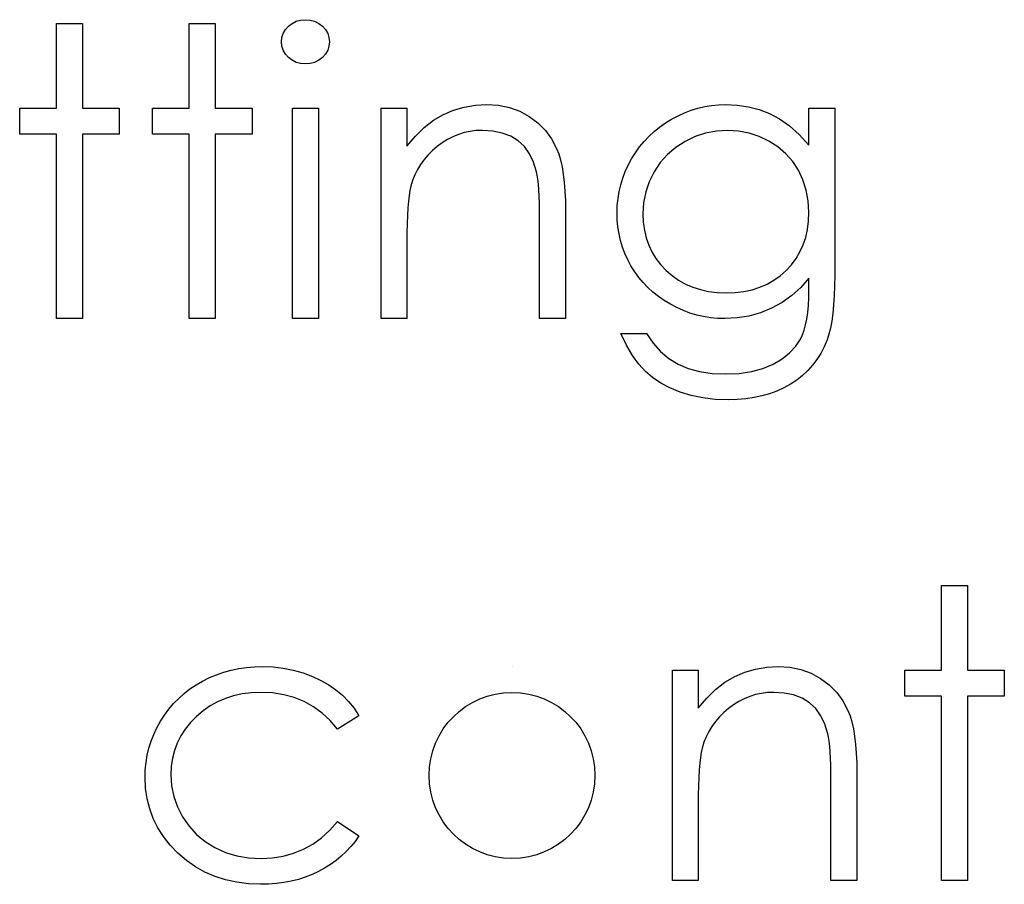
# Model space of a CAD drawing. Header units: inches. Extents: x 370 to 474, y 80 to 168.
# Tile 108 of 170: x 429.427 to 429.899, y 87.493 to 87.907. Entities that reach past the tile are written whole.
import ezdxf

# ---------------------------------------------------------------- set-up
doc = ezdxf.new("R2010")
doc.units = ezdxf.units.IN
doc.header["$LTSCALE"] = 0.5
doc.header["$MEASUREMENT"] = 0

msp = doc.modelspace()

# ---------------------------------------------------------------- linework, layer by layer
at = {"color": 7, "linetype": 'Continuous'}
for p, q in [((429.4448318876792, 87.90542502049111), (429.4571985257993, 87.90542502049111)), ((429.4448322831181, 87.86479308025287), (429.4448322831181, 87.90542502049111)), ((429.4571985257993, 87.90542502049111), (429.4571985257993, 87.90542502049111)), ((429.4571985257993, 87.90542502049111), (429.4571985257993, 87.86479308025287)), ((429.5084299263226, 87.90542502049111), (429.5207963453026, 87.90542502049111)), ((429.5084301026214, 87.86479308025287), (429.5084301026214, 87.90542502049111)), ((429.5207963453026, 87.90542502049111), (429.5207963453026, 87.90542502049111)), ((429.5207963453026, 87.90542502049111), (429.5207963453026, 87.86479308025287)), ((429.554499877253, 87.9024438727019), (429.5559628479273, 87.90407246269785)), ((429.5559628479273, 87.90407246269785), (429.5577294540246, 87.90542502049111)), ((429.5577294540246, 87.90542502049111), (429.5596892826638, 87.90641873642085)), ((429.5596892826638, 87.90641873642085), (429.5617595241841, 87.90699840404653)), ((429.5617595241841, 87.90699840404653), (429.5640229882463, 87.90719162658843)), ((429.5640224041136, 87.90719162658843), (429.5663140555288, 87.90699840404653)), ((429.5663140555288, 87.90699840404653), (429.5684395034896, 87.90641873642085)), ((429.5684395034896, 87.90641873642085), (429.5703993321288, 87.90542502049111)), ((429.5703993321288, 87.90542502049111), (429.5721659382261, 87.90407246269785)), ((429.5721659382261, 87.90407246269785), (429.5736565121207, 87.9024438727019)), ((429.5525952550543, 87.89653678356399), (429.5528160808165, 87.89866223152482)), ((429.5528160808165, 87.89866223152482), (429.5534509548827, 87.90062206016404)), ((429.5534509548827, 87.90062206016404), (429.554499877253, 87.9024438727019)), ((429.5736565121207, 87.9024438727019), (429.574705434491, 87.90062206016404)), ((429.574705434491, 87.90062206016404), (429.5753403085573, 87.89866223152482)), ((429.5753403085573, 87.89866223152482), (429.5755611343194, 87.89653678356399)), ((429.5528160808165, 87.8944665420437), (429.5525952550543, 87.89653678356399)), ((429.5525952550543, 87.89653678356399), (429.5525952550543, 87.89653678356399)), ((429.5534509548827, 87.89253431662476), (429.5528160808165, 87.8944665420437)), ((429.5753403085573, 87.8944665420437), (429.574705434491, 87.89253431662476)), ((429.5755611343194, 87.89653678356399), (429.5753403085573, 87.8944665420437)), ((429.5755611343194, 87.89653678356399), (429.5755611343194, 87.89653678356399)), ((429.554499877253, 87.89074010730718), (429.5534509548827, 87.89253431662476)), ((429.5559628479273, 87.88911151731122), (429.554499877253, 87.89074010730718)), ((429.5577294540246, 87.88775895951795), (429.5559628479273, 87.88911151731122)), ((429.5721659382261, 87.88911151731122), (429.5703993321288, 87.88775895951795)), ((429.5736565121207, 87.89074010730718), (429.5721659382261, 87.88911151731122)), ((429.574705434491, 87.89253431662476), (429.5736565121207, 87.89074010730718)), ((429.5596892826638, 87.88676524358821), (429.5577294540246, 87.88775895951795)), ((429.5617595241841, 87.88618557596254), (429.5596892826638, 87.88676524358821)), ((429.5640229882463, 87.88599235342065), (429.5617595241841, 87.88618557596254)), ((429.5663140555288, 87.88618557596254), (429.5640229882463, 87.88599235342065)), ((429.5640229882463, 87.88599235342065), (429.5640229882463, 87.88599235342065)), ((429.5684395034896, 87.88676524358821), (429.5663140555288, 87.88618557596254)), ((429.5703993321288, 87.88775895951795), (429.5684395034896, 87.88676524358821)), ((429.6350184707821, 87.86388217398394), (429.6401250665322, 87.86537274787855)), ((429.6401250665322, 87.86537274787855), (429.6454524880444, 87.8662560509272)), ((429.6454524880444, 87.8662560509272), (429.6509731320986, 87.86655968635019)), ((429.6509731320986, 87.86655968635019), (429.6509731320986, 87.86655968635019)), ((429.6509731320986, 87.86655968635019), (429.6565489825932, 87.86620084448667)), ((429.6565489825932, 87.86620084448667), (429.6617935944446, 87.86515192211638)), ((429.7520837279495, 87.86482068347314), (429.7553409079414, 87.86556597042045)), ((429.7553409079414, 87.86556597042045), (429.7586532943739, 87.86611803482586)), ((429.7586532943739, 87.86611803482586), (429.7619932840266, 87.8664492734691)), ((429.7619932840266, 87.8664492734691), (429.7653608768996, 87.86655968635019)), ((429.7653608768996, 87.86655968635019), (429.7653608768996, 87.86655968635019)), ((429.7653608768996, 87.86655968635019), (429.7709091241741, 87.86628365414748)), ((429.7709091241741, 87.86628365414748), (429.7762641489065, 87.86548316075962)), ((429.7762641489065, 87.86548316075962), (429.7814259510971, 87.86415820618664)), ((429.4271662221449, 87.85242683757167), (429.4271662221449, 87.86479308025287)), ((429.4271662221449, 87.86479308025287), (429.4271662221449, 87.86479308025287)), ((429.4271662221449, 87.86479308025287), (429.4448322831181, 87.86479308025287)), ((429.4448322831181, 87.86479308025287), (429.4448322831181, 87.86479308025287)), ((429.4571985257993, 87.86479308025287), (429.4571985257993, 87.86479308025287)), ((429.4571985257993, 87.86479308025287), (429.4748645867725, 87.86479308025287)), ((429.4748645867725, 87.86479308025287), (429.4748645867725, 87.86479308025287)), ((429.4748645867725, 87.86479308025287), (429.4748645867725, 87.85242683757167)), ((429.4907640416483, 87.85242683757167), (429.4907640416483, 87.86479308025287)), ((429.4907640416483, 87.86479308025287), (429.4907640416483, 87.86479308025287)), ((429.4907640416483, 87.86479308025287), (429.5084301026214, 87.86479308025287)), ((429.5084301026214, 87.86479308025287), (429.5084301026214, 87.86479308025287)), ((429.5207963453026, 87.86479308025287), (429.5207963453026, 87.86479308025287)), ((429.5207963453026, 87.86479308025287), (429.5384624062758, 87.86479308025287)), ((429.5384624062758, 87.86479308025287), (429.5384624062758, 87.86479308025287)), ((429.5384624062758, 87.86479308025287), (429.5384624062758, 87.85242683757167)), ((429.5578947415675, 87.86479308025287), (429.5702613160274, 87.86479308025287)), ((429.5578950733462, 87.76409653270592), (429.5578950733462, 87.86479308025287)), ((429.5702613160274, 87.86479308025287), (429.5702613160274, 87.86479308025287)), ((429.5702613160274, 87.86479308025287), (429.5702613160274, 87.76409653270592)), ((429.6002932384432, 87.86479308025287), (429.612659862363, 87.86479308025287)), ((429.6002936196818, 87.76409653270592), (429.6002936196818, 87.86479308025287)), ((429.612659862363, 87.86479308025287), (429.612659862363, 87.86479308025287)), ((429.612659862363, 87.86479308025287), (429.612659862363, 87.84663016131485)), ((429.6254401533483, 87.85907921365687), (429.6301327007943, 87.86181193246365)), ((429.6301327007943, 87.86181193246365), (429.6350184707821, 87.86388217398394)), ((429.6617935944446, 87.86515192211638), (429.6667069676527, 87.8633577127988)), ((429.6667069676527, 87.8633577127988), (429.6712891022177, 87.86087342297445)), ((429.6712891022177, 87.86087342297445), (429.6754295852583, 87.85778186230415)), ((429.7394966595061, 87.85957607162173), (429.7425882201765, 87.86120466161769)), ((429.7425882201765, 87.86120466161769), (429.745707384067, 87.86264002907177)), ((429.745707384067, 87.86264002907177), (429.7488817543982, 87.8638269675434)), ((429.7488817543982, 87.8638269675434), (429.7520837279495, 87.86482068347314)), ((429.7814259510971, 87.86415820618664), (429.7863945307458, 87.86228118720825)), ((429.7863945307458, 87.86228118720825), (429.7912250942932, 87.85974169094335)), ((429.8052194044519, 87.86479308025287), (429.8175861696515, 87.86479308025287)), ((429.8052199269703, 87.84718222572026), (429.8052199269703, 87.86479308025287)), ((429.8175861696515, 87.86479308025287), (429.8175861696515, 87.86479308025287)), ((429.8175861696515, 87.86479308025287), (429.8175861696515, 87.78488175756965)), ((429.6209684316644, 87.85565641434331), (429.6254401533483, 87.85907921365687)), ((429.6754295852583, 87.85778186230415), (429.6790180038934, 87.85419344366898)), ((429.7336999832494, 87.8557668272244), (429.736515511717, 87.85775425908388)), ((429.736515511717, 87.85775425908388), (429.7394966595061, 87.85957607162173)), ((429.7912250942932, 87.85974169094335), (429.7960004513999, 87.85637409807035)), ((429.7960004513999, 87.85637409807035), (429.8006377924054, 87.85217840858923)), ((429.4448322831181, 87.85242683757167), (429.4271662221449, 87.85242683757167)), ((429.4271662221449, 87.85242683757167), (429.4271662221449, 87.85242683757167)), ((429.4448322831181, 87.76409653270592), (429.4448322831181, 87.85242683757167)), ((429.4448322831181, 87.85242683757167), (429.4448322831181, 87.85242683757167)), ((429.4748645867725, 87.85242683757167), (429.4571985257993, 87.85242683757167)), ((429.4571985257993, 87.85242683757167), (429.4571985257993, 87.85242683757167)), ((429.4571985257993, 87.85242683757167), (429.4571985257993, 87.76409653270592)), ((429.4748645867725, 87.85242683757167), (429.4748645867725, 87.85242683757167)), ((429.5084301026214, 87.85242683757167), (429.4907640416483, 87.85242683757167)), ((429.4907640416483, 87.85242683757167), (429.4907640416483, 87.85242683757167)), ((429.5084301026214, 87.76409653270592), (429.5084301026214, 87.85242683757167)), ((429.5084301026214, 87.85242683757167), (429.5084301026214, 87.85242683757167)), ((429.5384624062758, 87.85242683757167), (429.5207963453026, 87.85242683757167)), ((429.5207963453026, 87.85242683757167), (429.5207963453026, 87.85242683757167)), ((429.5207963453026, 87.85242683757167), (429.5207963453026, 87.76409653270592)), ((429.5384624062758, 87.85242683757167), (429.5384624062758, 87.85242683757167)), ((429.612659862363, 87.84663016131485), (429.6167175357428, 87.85148832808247)), ((429.6167175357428, 87.85148832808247), (429.6209684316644, 87.85565641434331)), ((429.6346872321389, 87.85118469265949), (429.6320925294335, 87.84988734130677)), ((429.6373647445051, 87.85228882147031), (429.6346872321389, 87.85118469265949)), ((429.6400974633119, 87.85311691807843), (429.6373647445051, 87.85228882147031)), ((429.6429405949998, 87.85372418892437), (429.6400974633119, 87.85311691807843)), ((429.6458389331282, 87.85408303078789), (429.6429405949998, 87.85372418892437)), ((429.6488200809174, 87.85419344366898), (429.6458389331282, 87.85408303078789)), ((429.6538438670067, 87.85388980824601), (429.6488200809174, 87.85419344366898)), ((429.6488200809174, 87.85419344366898), (429.6488200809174, 87.85419344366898)), ((429.658370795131, 87.8529512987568), (429.6538438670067, 87.85388980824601)), ((429.6624008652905, 87.85140551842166), (429.658370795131, 87.8529512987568)), ((429.6659340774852, 87.84922486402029), (429.6624008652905, 87.85140551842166)), ((429.6790180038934, 87.85419344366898), (429.6819991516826, 87.85010816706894)), ((429.7262471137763, 87.84889362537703), (429.728565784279, 87.85135031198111)), ((429.728565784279, 87.85135031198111), (429.7310500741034, 87.85364137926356)), ((429.7310500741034, 87.85364137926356), (429.7336999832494, 87.8557668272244)), ((429.7507311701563, 87.85123989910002), (429.7459006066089, 87.8489212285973)), ((429.7557273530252, 87.852868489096), (429.7507311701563, 87.85123989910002)), ((429.7609443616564, 87.85386220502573), (429.7557273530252, 87.852868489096)), ((429.7663543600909, 87.85419344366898), (429.7609443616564, 87.85386220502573)), ((429.7715439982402, 87.85386220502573), (429.7663545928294, 87.85419344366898)), ((429.7765677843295, 87.85292369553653), (429.7715439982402, 87.85386220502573)), ((429.7813983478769, 87.85129510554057), (429.7765677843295, 87.85292369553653)), ((429.7860632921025, 87.84905924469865), (429.7813983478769, 87.85129510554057)), ((429.8006377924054, 87.85217840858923), (429.8052199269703, 87.84718222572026)), ((429.612659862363, 87.84663016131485), (429.612659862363, 87.84663016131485)), ((429.627151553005, 87.84651974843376), (429.6248604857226, 87.84453231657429)), ((429.6295806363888, 87.84831395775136), (429.627151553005, 87.84651974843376)), ((429.6320925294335, 87.84988734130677), (429.6295806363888, 87.84831395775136)), ((429.6689428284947, 87.84643693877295), (429.6659340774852, 87.84922486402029)), ((429.671427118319, 87.84304174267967), (429.6689428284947, 87.84643693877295)), ((429.6819991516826, 87.85010816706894), (429.6844006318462, 87.84552603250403)), ((429.7240940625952, 87.84629892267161), (429.7262471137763, 87.84889362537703)), ((429.7459006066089, 87.8489212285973), (429.7414288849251, 87.84605049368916)), ((429.790396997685, 87.84627131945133), (429.7860632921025, 87.84905924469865)), ((429.8052199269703, 87.84718222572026), (429.8052199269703, 87.84718222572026)), ((429.6227902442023, 87.842462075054), (429.6209132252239, 87.84025381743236)), ((429.6248604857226, 87.84453231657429), (429.6227902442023, 87.842462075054)), ((429.6733869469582, 87.83901167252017), (429.671427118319, 87.84304174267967)), ((429.6844006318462, 87.84552603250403), (429.6853943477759, 87.84295893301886)), ((429.6853943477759, 87.84295893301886), (429.6862500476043, 87.84003299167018)), ((429.7202848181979, 87.84061265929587), (429.7221066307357, 87.84353860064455)), ((429.7221066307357, 87.84353860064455), (429.7240940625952, 87.84629892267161)), ((429.7374816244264, 87.8426552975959), (429.7340312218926, 87.83876324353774)), ((429.7414288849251, 87.84605049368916), (429.7374816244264, 87.8426552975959)), ((429.7941786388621, 87.84301413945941), (429.790396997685, 87.84627131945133)), ((429.7974634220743, 87.83928770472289), (429.7941786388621, 87.84301413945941)), ((429.6192294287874, 87.83793514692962), (429.6177664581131, 87.83550606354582)), ((429.6209132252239, 87.84025381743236), (429.6192294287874, 87.83793514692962)), ((429.674794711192, 87.83437433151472), (429.6733869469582, 87.83901167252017)), ((429.6862500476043, 87.84003299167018), (429.6869677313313, 87.83680341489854)), ((429.7172484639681, 87.83451234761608), (429.7186562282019, 87.83757630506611)), ((429.7186562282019, 87.83757630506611), (429.7202848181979, 87.84061265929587)), ((429.7340312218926, 87.83876324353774), (429.7310776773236, 87.83437433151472)), ((429.8002237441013, 87.83509201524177), (429.7974634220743, 87.83928770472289)), ((429.6164967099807, 87.83296656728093), (429.6154201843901, 87.83028905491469)), ((429.6177664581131, 87.83550606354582), (429.6164967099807, 87.83296656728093)), ((429.6751259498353, 87.83277334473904), (429.674794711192, 87.83437433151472)), ((429.674794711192, 87.83437433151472), (429.674794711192, 87.83437433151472)), ((429.6754295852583, 87.83078591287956), (429.6751259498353, 87.83277334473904)), ((429.6869677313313, 87.83680341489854), (429.6875750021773, 87.83321499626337)), ((429.6875750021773, 87.83321499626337), (429.6880166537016, 87.82929533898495)), ((429.7160615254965, 87.83136558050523), (429.7172484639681, 87.83451234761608)), ((429.7310776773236, 87.83437433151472), (429.7287314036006, 87.82962657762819)), ((429.8024043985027, 87.83053748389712), (429.8002237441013, 87.83509201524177)), ((429.6154201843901, 87.83028905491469), (429.6145644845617, 87.82752873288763)), ((429.6756780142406, 87.82846724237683), (429.6754295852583, 87.83078591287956)), ((429.6758988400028, 87.82578973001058), (429.6756780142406, 87.82846724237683)), ((429.6880166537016, 87.82929533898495), (429.6883478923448, 87.82504444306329)), ((429.7143225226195, 87.82490642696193), (429.715095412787, 87.82816360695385)), ((429.715095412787, 87.82816360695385), (429.7160615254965, 87.83136558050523)), ((429.7287314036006, 87.82962657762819), (429.7270752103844, 87.82471320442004)), ((429.8039777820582, 87.82565171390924), (429.8024043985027, 87.83053748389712)), ((429.6137363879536, 87.8230570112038), (429.6134051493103, 87.82026908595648)), ((429.6141228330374, 87.82548609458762), (429.6137363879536, 87.8230570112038)), ((429.6145644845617, 87.82752873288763), (429.6141228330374, 87.82548609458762)), ((429.6145644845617, 87.82752873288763), (429.6145644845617, 87.82752873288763)), ((429.6760644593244, 87.82272577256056), (429.6758988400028, 87.82578973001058)), ((429.6883478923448, 87.82504444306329), (429.688568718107, 87.8204347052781)), ((429.7137980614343, 87.82159404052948), (429.7143225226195, 87.82490642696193)), ((429.7270752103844, 87.82471320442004), (429.7260538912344, 87.81957900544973)), ((429.8049162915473, 87.82048991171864), (429.8039777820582, 87.82565171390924)), ((429.6134051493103, 87.82026908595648), (429.6131291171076, 87.8170671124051)), ((429.6761748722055, 87.81933057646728), (429.6760644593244, 87.82272577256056)), ((429.6762300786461, 87.81557653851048), (429.6761748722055, 87.81933057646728)), ((429.688568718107, 87.8204347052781), (429.6886239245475, 87.81552133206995)), ((429.71335640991, 87.81477604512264), (429.713466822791, 87.8181988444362)), ((429.713466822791, 87.8181988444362), (429.7137980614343, 87.82159404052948)), ((429.7260538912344, 87.81957900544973), (429.7257226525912, 87.81427918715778)), ((429.8052199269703, 87.81499687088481), (429.8049162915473, 87.82048991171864)), ((429.6129358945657, 87.8135062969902), (429.6127702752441, 87.8095590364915)), ((429.6131291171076, 87.8170671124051), (429.6129358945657, 87.8135062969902)), ((429.6762576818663, 87.81146365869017), (429.6762300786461, 87.81557653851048)), ((429.6886239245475, 87.81552133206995), (429.6886239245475, 87.81552133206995)), ((429.6886239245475, 87.81552133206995), (429.6886239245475, 87.76409653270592)), ((429.713466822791, 87.8113532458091), (429.71335640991, 87.81477604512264)), ((429.71335640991, 87.81477604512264), (429.71335640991, 87.81477604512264)), ((429.7257226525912, 87.81427918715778), (429.7257226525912, 87.81427918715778)), ((429.7257226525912, 87.81427918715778), (429.7258882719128, 87.81027672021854)), ((429.8050543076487, 87.81077357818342), (429.8052199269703, 87.81499687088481)), ((429.8052199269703, 87.81499687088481), (429.8052199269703, 87.81499687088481)), ((429.6127702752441, 87.8095590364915), (429.6126874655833, 87.80522533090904)), ((429.6762576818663, 87.76409653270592), (429.6762576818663, 87.81146365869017)), ((429.6762576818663, 87.81146365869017), (429.6762576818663, 87.81146365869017)), ((429.713770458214, 87.80798565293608), (429.713466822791, 87.8113532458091)), ((429.7258882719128, 87.81027672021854), (429.7264127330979, 87.80643987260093)), ((429.8045298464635, 87.80677111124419), (429.8050543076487, 87.81077357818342)), ((429.6126874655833, 87.80522533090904), (429.612659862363, 87.80050518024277)), ((429.7142949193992, 87.80470086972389), (429.713770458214, 87.80798565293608)), ((429.7150126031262, 87.80149889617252), (429.7142949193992, 87.80470086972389)), ((429.7264127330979, 87.80643987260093), (429.7272960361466, 87.80276864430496)), ((429.8037017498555, 87.80296186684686), (429.8045298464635, 87.80677111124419)), ((429.612659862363, 87.80050518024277), (429.612659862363, 87.80050518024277)), ((429.612659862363, 87.80050518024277), (429.612659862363, 87.76409653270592)), ((429.7159511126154, 87.79835212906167), (429.7150126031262, 87.80149889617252)), ((429.7272960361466, 87.80276864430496), (429.7285105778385, 87.79931824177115)), ((429.7285105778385, 87.79931824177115), (429.7300563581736, 87.79600585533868)), ((429.8009690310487, 87.79600585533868), (429.8025148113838, 87.79937344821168)), ((429.8025148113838, 87.79937344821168), (429.8037017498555, 87.80296186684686)), ((429.7171104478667, 87.79528817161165), (429.7159511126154, 87.79835212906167)), ((429.71846300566, 87.79227942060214), (429.7171104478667, 87.79528817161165)), ((429.7300563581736, 87.79600585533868), (429.7319609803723, 87.7928866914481)), ((429.7990920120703, 87.79283148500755), (429.8009690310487, 87.79600585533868)), ((429.7200087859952, 87.78935347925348), (429.71846300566, 87.79227942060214)), ((429.7319609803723, 87.7928866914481), (429.7342244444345, 87.78993314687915)), ((429.7342244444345, 87.78993314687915), (429.7368191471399, 87.78717282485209)), ((429.7943442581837, 87.7870900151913), (429.7968837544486, 87.78985033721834)), ((429.7968837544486, 87.78985033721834), (429.7990920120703, 87.79283148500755)), ((429.7217753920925, 87.78653795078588), (429.7200087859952, 87.78935347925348)), ((429.7237076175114, 87.78386043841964), (429.7217753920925, 87.78653795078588)), ((429.7368191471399, 87.78717282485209), (429.7396898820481, 87.78466093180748)), ((429.7915287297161, 87.78460572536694), (429.7943442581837, 87.7870900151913)), ((429.725805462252, 87.78134854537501), (429.7237076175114, 87.78386043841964)), ((429.7280689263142, 87.77897466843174), (429.725805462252, 87.78134854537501)), ((429.7396898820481, 87.78466093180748), (429.7427814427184, 87.78248027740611)), ((429.7427814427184, 87.78248027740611), (429.7460938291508, 87.78065846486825)), ((429.7460938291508, 87.78065846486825), (429.7495718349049, 87.77914028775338)), ((429.7817295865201, 87.7791126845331), (429.7852075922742, 87.7806032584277)), ((429.7852075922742, 87.7806032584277), (429.7884647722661, 87.78245267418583)), ((429.7884647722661, 87.78245267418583), (429.7915287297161, 87.78460572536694)), ((429.8052199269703, 87.78339118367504), (429.8013554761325, 87.77900227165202)), ((429.8052199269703, 87.7781741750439), (429.8052199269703, 87.78339118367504)), ((429.8052199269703, 87.78339118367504), (429.8052199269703, 87.78339118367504)), ((429.8175861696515, 87.78488175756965), (429.817530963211, 87.7797751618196)), ((429.8175861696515, 87.78488175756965), (429.8175861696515, 87.78488175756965)), ((429.7305256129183, 87.77673880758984), (429.7280689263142, 87.77897466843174)), ((429.7331479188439, 87.77466856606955), (429.7305256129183, 87.77673880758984)), ((429.7495718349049, 87.77914028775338), (429.7532706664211, 87.777980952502)), ((429.7532706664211, 87.777980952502), (429.7571903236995, 87.77712525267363)), ((429.7571903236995, 87.77712525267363), (429.7613032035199, 87.77662839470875)), ((429.7613032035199, 87.77662839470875), (429.7656093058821, 87.77646277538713)), ((429.7656093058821, 87.77646277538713), (429.7699706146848, 87.77662839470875)), ((429.7656093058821, 87.77646277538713), (429.7656093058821, 87.77646277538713)), ((429.7699706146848, 87.77662839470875), (429.7741110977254, 87.77712525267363)), ((429.7741110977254, 87.77712525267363), (429.7780307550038, 87.77795334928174)), ((429.7780307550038, 87.77795334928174), (429.7817295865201, 87.7791126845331)), ((429.8013554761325, 87.77900227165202), (429.7971045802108, 87.77513782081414)), ((429.8051647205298, 87.77417170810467), (429.8052199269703, 87.7781741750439)), ((429.8052199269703, 87.7781741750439), (429.8052199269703, 87.7781741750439)), ((429.817530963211, 87.7797751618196), (429.8173653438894, 87.77502740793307)), ((429.7359358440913, 87.77273634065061), (429.7331479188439, 87.77466856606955)), ((429.7388893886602, 87.77094213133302), (429.7359358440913, 87.77273634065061)), ((429.7419533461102, 87.76934114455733), (429.7388893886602, 87.77094213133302)), ((429.792439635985, 87.77182543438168), (429.7873606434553, 87.76906511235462)), ((429.7971045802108, 87.77513782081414), (429.792439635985, 87.77182543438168)), ((429.8049714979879, 87.77044527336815), (429.8051647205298, 87.77417170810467)), ((429.8173653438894, 87.77502740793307), (429.8170617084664, 87.77063849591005)), ((429.7451001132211, 87.7679609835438), (429.7419533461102, 87.76934114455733)), ((429.7482744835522, 87.76677404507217), (429.7451001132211, 87.7679609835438)), ((429.7515040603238, 87.76580793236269), (429.7482744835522, 87.76677404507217)), ((429.7820056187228, 87.76688445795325), (429.7764849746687, 87.7653386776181)), ((429.7873606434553, 87.76906511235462), (429.7820056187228, 87.76688445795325)), ((429.8042262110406, 87.76390331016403), (429.8046678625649, 87.7670224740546)), ((429.8046678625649, 87.7670224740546), (429.8049714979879, 87.77044527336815)), ((429.8166752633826, 87.76660842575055), (429.8161508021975, 87.76290959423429)), ((429.8170617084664, 87.77063849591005), (429.8166752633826, 87.76660842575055)), ((429.4571985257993, 87.76409653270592), (429.4448322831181, 87.76409653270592)), ((429.4448322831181, 87.76409653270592), (429.4448322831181, 87.76409653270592)), ((429.4571985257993, 87.76409653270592), (429.4571985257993, 87.76409653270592)), ((429.5207963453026, 87.76409653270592), (429.5084301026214, 87.76409653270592)), ((429.5084301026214, 87.76409653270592), (429.5084301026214, 87.76409653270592)), ((429.5207963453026, 87.76409653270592), (429.5207963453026, 87.76409653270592)), ((429.5702613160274, 87.76409653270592), (429.5578950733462, 87.76409653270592)), ((429.5578950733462, 87.76409653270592), (429.5578950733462, 87.76409653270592)), ((429.5702613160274, 87.76409653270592), (429.5702613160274, 87.76409653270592)), ((429.612659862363, 87.76409653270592), (429.6002936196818, 87.76409653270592)), ((429.6002936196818, 87.76409653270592), (429.6002936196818, 87.76409653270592)), ((429.612659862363, 87.76409653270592), (429.612659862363, 87.76409653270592)), ((429.6886239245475, 87.76409653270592), (429.6762576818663, 87.76409653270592)), ((429.6762576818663, 87.76409653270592), (429.6762576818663, 87.76409653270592)), ((429.6886239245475, 87.76409653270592), (429.6886239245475, 87.76409653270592)), ((429.7547888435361, 87.7650626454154), (429.7515040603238, 87.76580793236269)), ((429.7581288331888, 87.76453818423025), (429.7547888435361, 87.7650626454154)), ((429.761524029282, 87.764206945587), (429.7581288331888, 87.76453818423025)), ((429.7649744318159, 87.76409653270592), (429.761524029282, 87.764206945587)), ((429.7708263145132, 87.7644001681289), (429.7649744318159, 87.76409653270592)), ((429.7649744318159, 87.76409653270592), (429.7649744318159, 87.76409653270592)), ((429.7764849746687, 87.7653386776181), (429.7708263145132, 87.7644001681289)), ((429.8036741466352, 87.76106017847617), (429.8042262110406, 87.76390331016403)), ((429.8161508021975, 87.76290959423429), (429.8155159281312, 87.75959720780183)), ((429.7178833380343, 87.75139905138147), (429.7151230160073, 87.75703010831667)), ((429.7151230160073, 87.75703010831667), (429.7151230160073, 87.75703010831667)), ((429.7151230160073, 87.75703010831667), (429.7274892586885, 87.75703010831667)), ((429.7274892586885, 87.75703010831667), (429.7274892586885, 87.75703010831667)), ((429.7274892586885, 87.75703010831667), (429.7306084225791, 87.75239276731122)), ((429.8022111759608, 87.75628482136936), (429.8030116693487, 87.75852068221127)), ((429.8030116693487, 87.75852068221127), (429.8036741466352, 87.76106017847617)), ((429.8155159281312, 87.75959720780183), (429.8147706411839, 87.7566160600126)), ((429.7306084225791, 87.75239276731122), (429.734169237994, 87.74841790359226)), ((429.7989539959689, 87.75087459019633), (429.8012726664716, 87.75432499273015)), ((429.8012726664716, 87.75432499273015), (429.8022111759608, 87.75628482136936)), ((429.8139149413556, 87.7539937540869), (429.812534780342, 87.7506261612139)), ((429.8147706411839, 87.7566160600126), (429.8139149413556, 87.7539937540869)), ((429.8139149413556, 87.7539937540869), (429.8139149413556, 87.7539937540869)), ((429.7207816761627, 87.74648567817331), (429.7178833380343, 87.75139905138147)), ((429.734169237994, 87.74841790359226), (429.7381441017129, 87.74505031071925)), ((429.7923568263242, 87.74488469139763), (429.7960004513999, 87.7477278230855)), ((429.7960004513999, 87.7477278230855), (429.7989539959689, 87.75087459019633)), ((429.8109337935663, 87.74747939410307), (429.8091119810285, 87.74452584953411)), ((429.812534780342, 87.7506261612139), (429.8109337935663, 87.74747939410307)), ((429.7237904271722, 87.74231759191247), (429.7207816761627, 87.74648567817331)), ((429.7381441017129, 87.74505031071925), (429.7425330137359, 87.74234519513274)), ((429.788050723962, 87.74234519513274), (429.7923568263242, 87.74488469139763)), ((429.8091119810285, 87.74452584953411), (429.8070417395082, 87.74176552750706)), ((429.7269371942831, 87.73883958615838), (429.7237904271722, 87.74231759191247)), ((429.7303875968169, 87.73588604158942), (429.7269371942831, 87.73883958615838)), ((429.7425330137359, 87.74234519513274), (429.7474187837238, 87.74027495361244)), ((429.7474187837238, 87.74027495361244), (429.7528566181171, 87.73878437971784)), ((429.7528566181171, 87.73878437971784), (429.7588189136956, 87.73790107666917)), ((429.771820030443, 87.73790107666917), (429.7777547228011, 87.73878437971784)), ((429.7777547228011, 87.73878437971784), (429.7831649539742, 87.74027495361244)), ((429.7831649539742, 87.74027495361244), (429.788050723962, 87.74234519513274)), ((429.8047230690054, 87.7391984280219), (429.8022111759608, 87.73682455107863)), ((429.8070417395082, 87.74176552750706), (429.8047230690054, 87.7391984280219)), ((429.734279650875, 87.73326373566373), (429.7303875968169, 87.73588604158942)), ((429.7386685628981, 87.73094506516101), (429.734279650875, 87.73326373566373)), ((429.7588189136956, 87.73790107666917), (429.7653608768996, 87.73759744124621)), ((429.7653608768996, 87.73759744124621), (429.771820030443, 87.73790107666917)), ((429.7653608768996, 87.73759744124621), (429.7653608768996, 87.73759744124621)), ((429.7994508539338, 87.73464389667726), (429.7964421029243, 87.73268406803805)), ((429.8022111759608, 87.73682455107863), (429.7994508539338, 87.73464389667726)), ((429.7435267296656, 87.72893003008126), (429.7386685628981, 87.73094506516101)), ((429.7487989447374, 87.72730144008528), (429.7435267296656, 87.72893003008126)), ((429.7899277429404, 87.72942688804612), (429.7864221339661, 87.72812953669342)), ((429.7932677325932, 87.73094506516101), (429.7899277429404, 87.72942688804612)), ((429.7964421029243, 87.73268406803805), (429.7932677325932, 87.73094506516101)), ((429.7544023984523, 87.7261697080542), (429.7487989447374, 87.72730144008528)), ((429.7603094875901, 87.72545202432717), (429.7544023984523, 87.7261697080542)), ((429.7665478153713, 87.725231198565), (429.7603094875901, 87.72545202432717)), ((429.7708263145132, 87.72534161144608), (429.7665478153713, 87.725231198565)), ((429.7665478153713, 87.725231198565), (429.7665478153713, 87.725231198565)), ((429.7749667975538, 87.7257004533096), (429.7708263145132, 87.72534161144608)), ((429.7789416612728, 87.72628012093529), (429.7749667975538, 87.7257004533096)), ((429.7827509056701, 87.7271082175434), (429.7789416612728, 87.72628012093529)), ((429.7864221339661, 87.72812953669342), (429.7827509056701, 87.7271082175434)), ((429.8688168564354, 87.63639614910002), (429.8811839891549, 87.63639614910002)), ((429.8688177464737, 87.5957642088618), (429.8688177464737, 87.63639614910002)), ((429.8811839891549, 87.63639614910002), (429.8811839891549, 87.63639614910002)), ((429.8811839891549, 87.63639614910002), (429.8811839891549, 87.5957642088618)), ((429.5284424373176, 87.59579181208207), (429.5320860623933, 87.59656470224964)), ((429.5320860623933, 87.59656470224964), (429.5358124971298, 87.59708916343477)), ((429.5358124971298, 87.59708916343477), (429.5396493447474, 87.59742040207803)), ((429.5396493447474, 87.59742040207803), (429.5435966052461, 87.5975308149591)), ((429.5435966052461, 87.5975308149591), (429.5435966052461, 87.5975308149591)), ((429.5435966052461, 87.5975308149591), (429.5485375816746, 87.5973375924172)), ((429.5485375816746, 87.5973375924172), (429.5534233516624, 87.59675792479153)), ((429.5534233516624, 87.59675792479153), (429.5581987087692, 87.59581941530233)), ((429.663063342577, 87.5975308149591), (429.6630629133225, 87.5975308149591)), ((429.77968694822, 87.59634387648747), (429.7850143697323, 87.59722717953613)), ((429.7850143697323, 87.59722717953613), (429.7905350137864, 87.5975308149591)), ((429.7905350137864, 87.5975308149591), (429.7905350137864, 87.5975308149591)), ((429.7905350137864, 87.5975308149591), (429.796110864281, 87.59717197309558)), ((429.796110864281, 87.59717197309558), (429.8013554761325, 87.59612305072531)), ((429.5148064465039, 87.5906024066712), (429.5180636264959, 87.59223099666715)), ((429.5180636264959, 87.59223099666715), (429.5214312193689, 87.59363876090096)), ((429.5214312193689, 87.59363876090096), (429.5248816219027, 87.59482569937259)), ((429.5248816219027, 87.59482569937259), (429.5284424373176, 87.59579181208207)), ((429.5581987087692, 87.59581941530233), (429.5628912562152, 87.59446685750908)), ((429.5628912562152, 87.59446685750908), (429.5673629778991, 87.59281066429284)), ((429.5673629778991, 87.59281066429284), (429.5715034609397, 87.59093364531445)), ((429.7398549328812, 87.5957642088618), (429.7522217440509, 87.5957642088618)), ((429.7398555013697, 87.49506766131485), (429.7398555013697, 87.5957642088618)), ((429.7522217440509, 87.5957642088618), (429.7522217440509, 87.5957642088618)), ((429.7522217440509, 87.5957642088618), (429.7522217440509, 87.57760128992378)), ((429.7650020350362, 87.59005034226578), (429.7696945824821, 87.59278306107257)), ((429.7696945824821, 87.59278306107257), (429.77458035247, 87.59485330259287)), ((429.77458035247, 87.59485330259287), (429.77968694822, 87.59634387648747)), ((429.8013554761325, 87.59612305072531), (429.8062688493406, 87.59432884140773)), ((429.8062688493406, 87.59432884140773), (429.8108509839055, 87.59184455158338)), ((429.8108509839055, 87.59184455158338), (429.8149914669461, 87.58875299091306)), ((429.8511516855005, 87.58339796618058), (429.8511516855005, 87.5957642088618)), ((429.8511516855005, 87.5957642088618), (429.8511516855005, 87.5957642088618)), ((429.8511516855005, 87.5957642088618), (429.8688177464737, 87.5957642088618)), ((429.8688177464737, 87.5957642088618), (429.8688177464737, 87.5957642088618)), ((429.8811839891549, 87.5957642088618), (429.8811839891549, 87.5957642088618)), ((429.8811839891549, 87.5957642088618), (429.898850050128, 87.5957642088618)), ((429.898850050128, 87.5957642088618), (429.898850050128, 87.5957642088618)), ((429.898850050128, 87.5957642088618), (429.898850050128, 87.58339796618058)), ((429.5087061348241, 87.58679316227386), (429.5116872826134, 87.58878059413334)), ((429.5116872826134, 87.58878059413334), (429.5148064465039, 87.5906024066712)), ((429.5715034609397, 87.59093364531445), (429.5752574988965, 87.58880819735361)), ((429.5752574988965, 87.58880819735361), (429.57868029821, 87.58646192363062)), ((429.7605303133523, 87.58662754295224), (429.7650020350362, 87.59005034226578)), ((429.8149914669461, 87.58875299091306), (429.8185798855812, 87.5851645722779)), ((429.5008668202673, 87.57983715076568), (429.5033235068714, 87.58232144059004)), ((429.5033235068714, 87.58232144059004), (429.5059182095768, 87.58464011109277)), ((429.5059182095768, 87.58464011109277), (429.5087061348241, 87.58679316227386)), ((429.5257097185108, 87.58229383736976), (429.521955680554, 87.5806652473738)), ((429.5296569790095, 87.58353598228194), (429.5257097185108, 87.58229383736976)), ((429.5337974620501, 87.58444688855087), (429.5296569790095, 87.58353598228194)), ((429.5381587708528, 87.58497134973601), (429.5337974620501, 87.58444688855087)), ((429.5426856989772, 87.5851645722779), (429.5381587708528, 87.58497134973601)), ((429.5483443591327, 87.5848885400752), (429.5426856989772, 87.5851645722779)), ((429.5426856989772, 87.5851645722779), (429.5426856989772, 87.5851645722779)), ((429.5536717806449, 87.58406044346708), (429.5483443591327, 87.5848885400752)), ((429.5587231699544, 87.58268028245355), (429.5536717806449, 87.58406044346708)), ((429.5634709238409, 87.58074805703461), (429.5587231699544, 87.58268028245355)), ((429.57868029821, 87.58646192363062), (429.5817994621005, 87.58383961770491)), ((429.5817994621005, 87.58383961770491), (429.5846701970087, 87.58088607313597)), ((429.7522217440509, 87.57760128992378), (429.7562794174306, 87.5824594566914)), ((429.7562794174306, 87.5824594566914), (429.7605303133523, 87.58662754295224)), ((429.776926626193, 87.58325995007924), (429.7742491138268, 87.58215582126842)), ((429.7796593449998, 87.58408804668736), (429.776926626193, 87.58325995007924)), ((429.7825024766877, 87.5846953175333), (429.7796593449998, 87.58408804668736)), ((429.7854008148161, 87.58505415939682), (429.7825024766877, 87.5846953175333)), ((429.7883819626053, 87.5851645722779), (429.7854008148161, 87.58505415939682)), ((429.7934057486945, 87.58486093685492), (429.7883819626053, 87.5851645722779)), ((429.7883819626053, 87.5851645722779), (429.7883819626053, 87.5851645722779)), ((429.7979326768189, 87.58392242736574), (429.7934057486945, 87.58486093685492)), ((429.8019627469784, 87.58237664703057), (429.7979326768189, 87.58392242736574)), ((429.805495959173, 87.5801959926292), (429.8019627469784, 87.58237664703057)), ((429.8185798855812, 87.5851645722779), (429.8215610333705, 87.58107929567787)), ((429.8688177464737, 87.58339796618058), (429.8511516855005, 87.58339796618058)), ((429.8511516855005, 87.58339796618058), (429.8511516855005, 87.58339796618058)), ((429.8688177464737, 87.49506766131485), (429.8688177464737, 87.58339796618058)), ((429.8688177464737, 87.58339796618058), (429.8688177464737, 87.58339796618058)), ((429.898850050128, 87.58339796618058), (429.8811839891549, 87.58339796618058)), ((429.8811839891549, 87.58339796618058), (429.8811839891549, 87.58339796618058)), ((429.8811839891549, 87.58339796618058), (429.8811839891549, 87.49506766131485)), ((429.898850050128, 87.58339796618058), (429.898850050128, 87.58339796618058)), ((429.4986033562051, 87.57715963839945), (429.5008668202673, 87.57983715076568)), ((429.5183948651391, 87.57867781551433), (429.5150272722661, 87.5763591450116)), ((429.521955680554, 87.5806652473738), (429.5183948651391, 87.57867781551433)), ((429.5678874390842, 87.57826376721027), (429.5634709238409, 87.58074805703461)), ((429.5720003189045, 87.57522741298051), (429.5678874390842, 87.57826376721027)), ((429.5846701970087, 87.58088607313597), (429.5873201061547, 87.5775736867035)), ((429.5873201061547, 87.5775736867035), (429.5896939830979, 87.57393006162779)), ((429.7522217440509, 87.57760128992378), (429.7522217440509, 87.57760128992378)), ((429.7691425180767, 87.57928508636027), (429.7667134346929, 87.57749087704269)), ((429.7716544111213, 87.5808584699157), (429.7691425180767, 87.57928508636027)), ((429.7742491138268, 87.58215582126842), (429.7716544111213, 87.5808584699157)), ((429.8085047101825, 87.57740806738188), (429.805495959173, 87.5801959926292)), ((429.8215610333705, 87.58107929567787), (429.823962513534, 87.57649716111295)), ((429.4945732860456, 87.57133535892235), (429.4965055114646, 87.57434410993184)), ((429.4965055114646, 87.57434410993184), (429.4986033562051, 87.57715963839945)), ((429.511852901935, 87.57365402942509), (429.5089821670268, 87.57070048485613)), ((429.5150272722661, 87.5763591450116), (429.511852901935, 87.57365402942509)), ((429.5758371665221, 87.57163899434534), (429.5720003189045, 87.57522741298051)), ((429.5896934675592, 87.57393006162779), (429.5793427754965, 87.56749851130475)), ((429.7623521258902, 87.57343320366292), (429.7604751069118, 87.57122494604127)), ((429.7644223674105, 87.57550344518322), (429.7623521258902, 87.57343320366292)), ((429.7667134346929, 87.57749087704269), (429.7644223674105, 87.57550344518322)), ((429.8109890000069, 87.5740128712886), (429.8085047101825, 87.57740806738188)), ((429.8129488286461, 87.5699828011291), (429.8109890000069, 87.5740128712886)), ((429.823962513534, 87.57649716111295), (429.8249562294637, 87.57393006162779)), ((429.8249562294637, 87.57393006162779), (429.8258119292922, 87.57100412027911)), ((429.4913713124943, 87.56504182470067), (429.4928618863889, 87.5682161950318)), ((429.4928618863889, 87.5682161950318), (429.4945732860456, 87.57133535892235)), ((429.5089821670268, 87.57070048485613), (429.5064978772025, 87.56758132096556)), ((429.5793427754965, 87.56749851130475), (429.5758371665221, 87.57163899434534)), ((429.7587913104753, 87.56890627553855), (429.7573283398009, 87.56647719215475)), ((429.7604751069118, 87.57122494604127), (429.7587913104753, 87.56890627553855)), ((429.8143565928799, 87.56534546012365), (429.8129488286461, 87.5699828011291)), ((429.8258119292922, 87.57100412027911), (429.8265296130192, 87.56777454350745)), ((429.4901015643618, 87.56178464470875), (429.4913713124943, 87.56504182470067)), ((429.5043724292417, 87.56432414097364), (429.5026610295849, 87.5609013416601)), ((429.5064978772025, 87.56758132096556), (429.5043724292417, 87.56432414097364)), ((429.5793427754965, 87.56749851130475), (429.5793427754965, 87.56749851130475)), ((429.7560585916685, 87.56393769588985), (429.754982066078, 87.56126018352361)), ((429.7573283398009, 87.56647719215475), (429.7560585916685, 87.56393769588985)), ((429.8146878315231, 87.56374447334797), (429.8143565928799, 87.56534546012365)), ((429.8143565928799, 87.56534546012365), (429.8143565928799, 87.56534546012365)), ((429.8149914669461, 87.56175704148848), (429.8146878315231, 87.56374447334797)), ((429.8265296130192, 87.56777454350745), (429.8271368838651, 87.5641861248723)), ((429.8271368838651, 87.5641861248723), (429.8275785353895, 87.56026646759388)), ((429.4890802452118, 87.55847225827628), (429.4901015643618, 87.56178464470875)), ((429.5026610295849, 87.5609013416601), (429.5013084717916, 87.5573405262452)), ((429.754982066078, 87.56126018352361), (429.7541263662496, 87.55849986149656)), ((429.8152398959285, 87.55943837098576), (429.8149914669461, 87.56175704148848)), ((429.8154607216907, 87.55676085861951), (429.8152398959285, 87.55943837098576)), ((429.8275785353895, 87.56026646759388), (429.8279097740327, 87.5560155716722)), ((429.4877000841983, 87.55165426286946), (429.4882521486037, 87.55510466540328)), ((429.4882521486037, 87.55510466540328), (429.4890802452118, 87.55847225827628)), ((429.5013084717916, 87.5573405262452), (429.5003699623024, 87.55361409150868)), ((429.7532982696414, 87.55402813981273), (429.7529670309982, 87.55124021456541)), ((429.7536847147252, 87.55645722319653), (429.7532982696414, 87.55402813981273)), ((429.7541263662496, 87.55849986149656), (429.7536847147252, 87.55645722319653)), ((429.7541263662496, 87.55849986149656), (429.7541263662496, 87.55849986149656)), ((429.8156263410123, 87.55369690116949), (429.8154607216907, 87.55676085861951)), ((429.8279097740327, 87.5560155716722), (429.8281305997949, 87.55140583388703)), ((429.4873412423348, 87.5481486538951), (429.4877000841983, 87.55165426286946)), ((429.4997902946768, 87.54972203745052), (429.4995970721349, 87.54569196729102)), ((429.5003699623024, 87.55361409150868), (429.4997902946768, 87.54972203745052)), ((429.7529670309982, 87.55124021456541), (429.7526909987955, 87.54803824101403)), ((429.8157367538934, 87.55030170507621), (429.8156263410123, 87.55369690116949)), ((429.815791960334, 87.54654766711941), (429.8157367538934, 87.55030170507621)), ((429.8281305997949, 87.55140583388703), (429.8281858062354, 87.54649246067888)), ((429.4872308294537, 87.5445878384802), (429.4873412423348, 87.5481486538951)), ((429.4874792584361, 87.5393432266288), (429.4872308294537, 87.5445878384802)), ((429.4872308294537, 87.5445878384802), (429.4872308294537, 87.5445878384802)), ((429.4995970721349, 87.54569196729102), (429.4995970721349, 87.54569196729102)), ((429.4995970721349, 87.54569196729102), (429.4999559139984, 87.54041975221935)), ((429.7526909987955, 87.54803824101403), (429.7524977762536, 87.54447742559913)), ((429.8158195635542, 87.5424347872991), (429.815791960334, 87.54654766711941)), ((429.8281858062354, 87.54649246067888), (429.8281858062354, 87.54649246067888)), ((429.8281858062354, 87.54649246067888), (429.8281858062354, 87.49506766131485)), ((429.4999559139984, 87.54041975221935), (429.5010048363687, 87.5353131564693)), ((429.752332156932, 87.54053016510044), (429.7522493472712, 87.53619645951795)), ((429.7524977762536, 87.54447742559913), (429.752332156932, 87.54053016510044)), ((429.8158195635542, 87.49506766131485), (429.8158195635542, 87.5424347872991)), ((429.8158195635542, 87.5424347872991), (429.8158195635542, 87.5424347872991)), ((429.4882245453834, 87.53429183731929), (429.4874792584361, 87.5393432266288)), ((429.5010048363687, 87.5353131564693), (429.502771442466, 87.5303445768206)), ((429.7522493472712, 87.53619645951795), (429.7522217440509, 87.5314763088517)), ((429.4894390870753, 87.52946127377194), (429.4882245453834, 87.53429183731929)), ((429.7522217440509, 87.5314763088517), (429.7522217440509, 87.5314763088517)), ((429.7522217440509, 87.5314763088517), (429.7522217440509, 87.49506766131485)), ((429.4911780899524, 87.52479632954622), (429.4894390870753, 87.52946127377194)), ((429.502771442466, 87.5303445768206), (429.5052281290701, 87.52554161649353)), ((429.493386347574, 87.52035221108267), (429.4911780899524, 87.52479632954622)), ((429.5052281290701, 87.52554161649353), (429.5083196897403, 87.52109749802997)), ((429.5083196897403, 87.52109749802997), (429.5119357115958, 87.51715023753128)), ((429.5756715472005, 87.51919287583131), (429.5793427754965, 87.52333335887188)), ((429.5793427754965, 87.52333335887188), (429.5793427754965, 87.52333335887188)), ((429.5793427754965, 87.52333335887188), (429.5896939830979, 87.51654296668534)), ((429.4960914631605, 87.51612891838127), (429.493386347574, 87.52035221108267)), ((429.5119357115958, 87.51715023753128), (429.5160485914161, 87.513755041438)), ((429.5717242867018, 87.51560445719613), (429.5756715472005, 87.51919287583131)), ((429.5896939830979, 87.51654296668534), (429.5878169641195, 87.51386545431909)), ((429.5896939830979, 87.51654296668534), (429.5896939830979, 87.51654296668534)), ((429.4992658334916, 87.51207124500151), (429.4960914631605, 87.51612891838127)), ((429.5029646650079, 87.5082343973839), (429.4992658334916, 87.51207124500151)), ((429.5160485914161, 87.513755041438), (429.5207135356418, 87.51088430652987)), ((429.5631120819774, 87.51008381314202), (429.5675562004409, 87.51256810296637)), ((429.5675562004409, 87.51256810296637), (429.5717242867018, 87.51560445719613)), ((429.5878169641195, 87.51386545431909), (429.5857743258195, 87.5113259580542)), ((429.5070223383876, 87.50472878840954), (429.5029646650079, 87.5082343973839)), ((429.5207135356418, 87.51088430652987), (429.5257925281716, 87.50859323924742)), ((429.5257925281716, 87.50859323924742), (429.5311475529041, 87.50696464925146)), ((429.5311475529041, 87.50696464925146), (429.5368062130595, 87.50599853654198)), ((429.5534509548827, 87.50677142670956), (429.5583919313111, 87.50815158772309)), ((429.5583919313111, 87.50815158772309), (429.5631120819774, 87.51008381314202)), ((429.5835660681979, 87.50895208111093), (429.5812197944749, 87.50674382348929)), ((429.5857743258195, 87.5113259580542), (429.5835660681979, 87.50895208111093)), ((429.5113284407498, 87.50169243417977), (429.5070223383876, 87.50472878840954)), ((429.5368062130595, 87.50599853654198), (429.542768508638, 87.50566729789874)), ((429.542768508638, 87.50566729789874), (429.5482339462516, 87.50594333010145)), ((429.542768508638, 87.50566729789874), (429.542768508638, 87.50566729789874)), ((429.5482339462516, 87.50594333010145), (429.5534509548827, 87.50677142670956)), ((429.5760579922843, 87.50276895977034), (429.5732424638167, 87.50100235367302)), ((429.5787355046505, 87.504673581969), (429.5760579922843, 87.50276895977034)), ((429.5812197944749, 87.50674382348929), (429.5787355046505, 87.504673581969)), ((429.5159105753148, 87.49912533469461), (429.5113284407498, 87.50169243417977)), ((429.5207411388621, 87.49702748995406), (429.5159105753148, 87.49912533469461)), ((429.5671973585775, 87.49796599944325), (429.563995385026, 87.49672385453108)), ((429.5702889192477, 87.49940136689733), (429.5671973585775, 87.49796599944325)), ((429.5732424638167, 87.50100235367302), (429.5702889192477, 87.49940136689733)), ((429.5258201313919, 87.49539889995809), (429.5207411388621, 87.49702748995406)), ((429.5311475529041, 87.49423956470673), (429.5258201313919, 87.49539889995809)), ((429.5367234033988, 87.4935218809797), (429.5311475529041, 87.49423956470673)), ((429.5425752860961, 87.49330105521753), (429.5367234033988, 87.4935218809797)), ((429.5464121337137, 87.49338386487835), (429.5425752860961, 87.49330105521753)), ((429.5425752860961, 87.49330105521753), (429.5425752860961, 87.49330105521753)), ((429.5501385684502, 87.49368750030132), (429.5464121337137, 87.49338386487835)), ((429.5537821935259, 87.49415675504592), (429.5501385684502, 87.49368750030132)), ((429.5572878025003, 87.49481923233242), (429.5537821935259, 87.49415675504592)), ((429.5607106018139, 87.4956749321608), (429.5572878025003, 87.49481923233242)), ((429.563995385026, 87.49672385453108), (429.5607106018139, 87.4956749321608)), ((429.7522217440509, 87.49506766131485), (429.7398555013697, 87.49506766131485)), ((429.7398555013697, 87.49506766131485), (429.7398555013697, 87.49506766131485)), ((429.7522217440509, 87.49506766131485), (429.7522217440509, 87.49506766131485)), ((429.8281858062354, 87.49506766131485), (429.8158195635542, 87.49506766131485)), ((429.8158195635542, 87.49506766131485), (429.8158195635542, 87.49506766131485)), ((429.8281858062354, 87.49506766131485), (429.8281858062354, 87.49506766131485)), ((429.8811839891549, 87.49506766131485), (429.8688177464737, 87.49506766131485)), ((429.8688177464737, 87.49506766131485), (429.8688177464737, 87.49506766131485)), ((429.8811839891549, 87.49506766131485), (429.8811839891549, 87.49506766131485))]:
    msp.add_line(p, q, dxfattribs=at)
msp.add_arc((429.6630079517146, 87.54542377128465), 0.03974080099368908, 90.00026588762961, 89.99973411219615, dxfattribs=at)

doc.saveas('drawing.dxf')
